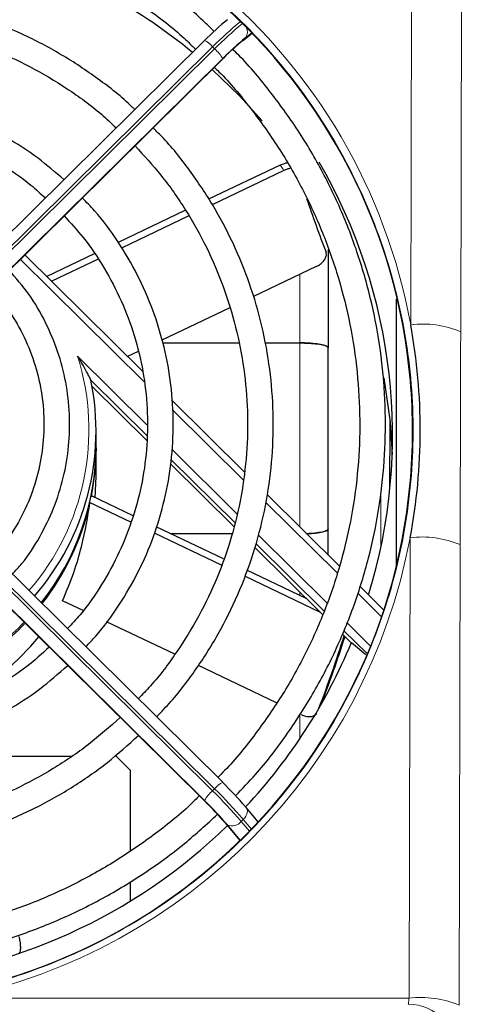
# Model space of a CAD drawing. Header units: millimetres. Extents: x 5 to 418, y 2 to 292.
# Tile 35 of 67: x 113 to 123, y 215 to 238. Entities that reach past the tile are written whole.
import ezdxf

# ---------------------------------------------------------------- set-up
doc = ezdxf.new("R2010")
doc.units = ezdxf.units.MM

msp = doc.modelspace()

# ---------------------------------------------------------------- linework, layer by layer
at = {"color": 7, "linetype": 'Continuous', "lineweight": 18}
for p, q in [((122.1605, 230.5429), (122.1981, 245.6106)), ((123.3646, 245.4482), (123.327, 230.3805)), ((118.2627, 237.1899), (118.4606, 237.3469)), ((118.4534, 237.3543), (118.3098, 237.2404)), ((117.5408, 237.0263), (110.5914, 230.1445)), ((110.6385, 230.0978), (117.5879, 236.9796)), ((117.5879, 236.9796), (117.5408, 237.0263)), ((110.8271, 229.8647), (117.796, 236.7658)), ((117.7765, 236.7557), (110.8271, 229.8739)), ((115.942, 229.21), (113.0549, 232.069)), ((119.5725, 230.1182), (119.5725, 231.7152)), ((119.5725, 225.8262), (119.5725, 230.1182)), ((114.3907, 229.8126), (116.0094, 228.2096)), ((118.2526, 226.9219), (116.6032, 228.5552)), ((116.5886, 227.6361), (118.1064, 226.1331)), ((110.5914, 226.5477), (117.5408, 219.6659)), ((117.5879, 219.7126), (110.6385, 226.5944)), ((121.4616, 225.3307), (121.4616, 226.6547)), ((117.3522, 219.4421), (110.4028, 226.3239)), ((120.4459, 224.75), (118.7833, 226.3964)), ((110.4028, 226.3146), (117.3718, 219.4135)), ((118.6035, 225.6407), (120.2125, 224.0475)), ((122.1214, 214.8279), (122.1481, 225.5731)), ((123.3146, 225.4107), (123.2878, 214.6655)), ((119.5725, 224.2301), (119.5725, 224.3086)), ((121.4804, 223.7255), (120.9242, 224.2763)), ((120.6719, 223.5925), (121.2254, 223.0444)), ((119.5725, 220.877), (119.5725, 221.4621)), ((117.5408, 219.6659), (117.5879, 219.7126)), ((118.2546, 218.9981), (118.2075, 218.9514)), ((118.4442, 218.773), (118.2546, 218.9981)), ((117.8384, 218.9133), (118.1801, 218.5077)), ((118.1862, 218.5136), (117.8856, 218.8705)), ((118.2075, 218.9514), (118.3979, 218.7254)), ((111.5878, 214.8279), (122.1214, 214.8279))]:
    msp.add_line(p, q, dxfattribs=at)
at = {"color": 7, "linetype": 'Continuous', "lineweight": 25}
for p, q in [((118.2399, 237.1677), (118.4628, 237.3446)), ((117.3532, 237.1786), (110.4037, 230.2968)), ((118.2627, 237.1899), (118.2399, 237.1677)), ((110.8262, 229.8619), (117.7951, 236.763)), ((117.796, 236.7658), (117.7951, 236.763)), ((119.1186, 234.2668), (117.4476, 233.4699)), ((119.2041, 234.1384), (117.5319, 233.3409)), ((116.9118, 233.2144), (115.3395, 232.4645)), ((116.9864, 233.0808), (115.4169, 232.3324)), ((115.9146, 229.4485), (113.1616, 232.1747)), ((114.7811, 232.1983), (113.672, 231.6693)), ((114.8686, 232.0709), (113.7872, 231.5552)), ((119.9595, 231.8997), (118.4914, 231.1996)), ((121.8225, 231.1415), (121.8225, 224.8912)), ((117.939, 230.9362), (116.3587, 230.1825)), ((116.3783, 230.1182), (118.1485, 230.1182)), ((118.7627, 230.1182), (119.5725, 230.1182)), ((115.8022, 229.9172), (115.5586, 229.801)), ((116.0074, 227.955), (114.7032, 229.2465)), ((114.7306, 229.1034), (116.0065, 227.8399)), ((118.2765, 227.1096), (116.5893, 228.7804)), ((121.6756, 226.7011), (121.6795, 228.2818)), ((114.8225, 227.7198), (114.8225, 228.0678)), ((114.8225, 227.0008), (114.8225, 227.6734)), ((116.5624, 227.2894), (118.0348, 225.8313)), ((118.0571, 225.9253), (116.575, 227.393)), ((114.8016, 226.5053), (114.8225, 227.0008)), ((117.7756, 219.865), (110.8262, 226.7468)), ((115.6884, 226.0824), (114.7139, 226.5471)), ((120.4987, 224.909), (118.8096, 226.5817)), ((114.6689, 226.3841), (114.6785, 226.3795)), ((115.6367, 225.9379), (114.6721, 226.3979)), ((114.7095, 226.5259), (114.7009, 226.53)), ((110.4037, 226.3119), (117.3727, 219.4107)), ((117.7463, 224.9319), (116.1833, 225.6773)), ((117.7973, 225.0767), (116.2275, 225.8253)), ((117.9945, 225.6612), (116.5716, 225.6612)), ((120.2391, 225.166), (120.2391, 225.777)), ((120.1423, 223.8604), (118.5523, 225.4349)), ((118.5292, 225.3418), (120.1067, 223.7796)), ((119.7255, 224.1572), (118.3415, 224.8172)), ((120.0549, 223.831), (118.2894, 224.6729)), ((121.5337, 223.8841), (120.974, 224.4384)), ((114.519, 223.872), (114.0408, 224.1001)), ((116.6587, 222.8516), (115.0661, 223.6111)), ((121.1501, 222.8624), (120.5971, 223.41)), ((120.5632, 223.3275), (120.7794, 223.1135)), ((120.7794, 223.1298), (121.1117, 222.8457)), ((119.0337, 221.719), (117.209, 222.5892)), ((112.0536, 220.473), (114.2429, 220.473)), ((115.6225, 220.1397), (115.2891, 220.473)), ((115.6225, 218.2678), (115.6225, 220.1397)), ((117.7765, 219.8622), (117.7756, 219.865)), ((117.3727, 219.4107), (117.3718, 219.4135)), ((118.3098, 219.2906), (118.3252, 219.2757)), ((118.6057, 218.9428), (118.3252, 219.2757)), ((117.8231, 218.9282), (118.1786, 218.5062)), ((117.8231, 218.9282), (117.8384, 218.9133)), ((115.6225, 217.0932), (115.6225, 217.5518))]:
    msp.add_line(p, q, dxfattribs=at)
at = {"color": 7, "linetype": 'Continuous', "lineweight": 25, "flags": 128}
for points in [[(117.5305, 236.5011), (118.1707, 235.8808), (118.698, 235.2985)], [(121.5378, 229.3034), (121.6807, 228.2698), (121.7309, 227.5111)], [(114.8225, 227.6734), (114.8007, 227.1672), (114.7095, 226.5259)]]:
    msp.add_lwpolyline(points, dxfattribs=at)
at = {"color": 7, "linetype": 'Continuous', "lineweight": 18, "flags": 128}
msp.add_lwpolyline([(118.3252, 219.2757), (118.3322, 219.2664), (118.3465, 219.2359), (118.3521, 219.2004), (118.3489, 219.1611), (118.3369, 219.1197), (118.3166, 219.0776), (118.2888, 219.0366), (118.2546, 218.9981)], dxfattribs=at)
at = {"color": 7, "linetype": 'Continuous', "lineweight": 25}
for centre, radius, start, end in [((108.8517, 226.8898), 12.95, 50.60936, 71.0833), ((122.363, 232.1977), 7.0633, 129.33861, 135.18689), ((122.7873, 231.7775), 7.0633, 129.33861, 135.18689), ((122.1805, 232.4099), 6.1804, 129.33861, 135.18689), ((109.0538, 227.9685), 12.6849, 342.89198, 30.13439), ((153.5434, 245.0019), 35.7167, 198.80216, 200.93985), ((108.9202, 228.0687), 5.9018, 319.18461, 11.51195), ((108.9156, 227.7236), 5.9069, 321.60071, 359.96375), ((108.9041, 227.6834), 5.9197, 321.94358, 347.27582), ((108.8508, 227.7284), 5.9897, 299.95554, 316.10464), ((108.8503, 227.7756), 5.9906, 301.24938, 315.78701), ((108.8541, 227.051), 5.984, 298.88883, 320.69993), ((108.969, 228.0074), 12.778, 316.97961, 337.55965), ((95.0931, 231.2052), 26.7164, 338.91258, 342.75119), ((92.907, 232.1387), 29.1084, 338.95529, 342.24541), ((111.4153, 213.3925), 9.0732, 40.54611, 45.48454), ((110.991, 212.9724), 9.0732, 40.54611, 45.48454), ((111.8057, 213.7525), 7.939, 40.54611, 45.48454), ((108.8363, 228.1535), 12.9755, 274.46658, 314.21875)]:
    msp.add_arc(centre, radius, start, end, dxfattribs=at)
at = {"color": 7, "linetype": 'Continuous', "lineweight": 18}
for centre, radius, start, end in [((123.9041, 230.6985), 8.974, 129.54273, 135.16044), ((123.9503, 230.6528), 8.9726, 129.54077, 135.16069), ((118.1192, 237.375), 0.2333, 324.77008, 28.40442), ((117.0956, 236.6698), 0.5703, 38.68754, 63.15667), ((116.9593, 236.2587), 0.9565, 31.31036, 48.91102), ((122.4341, 228.237), 2.3221, 67.38527, 96.76599), ((108.9197, 228.0909), 5.7355, 319.14324, 17.46824), ((122.4217, 223.2672), 2.3221, 67.38527, 96.76599), ((118.1695, 218.945), 0.9565, 131.08898, 148.68964), ((109.5893, 211.5788), 11.3415, 40.54611, 45.48454), ((118.0331, 219.3561), 0.5703, 116.84333, 141.31246), ((109.6364, 211.6255), 11.3415, 40.54611, 45.48454), ((117.9952, 219.1153), 0.2682, 245.88385, 322.34268), ((122.3949, 212.522), 2.3221, 67.38527, 96.76599), ((122.0979, 213.5175), 1.1669, 0.02122, 89.97884)]:
    msp.add_arc(centre, radius, start, end, dxfattribs=at)
at = {"color": 7, "linetype": 'Continuous', "lineweight": 25}
for centre, major_axis, ratio, start_param, end_param in [((108.8391, 228.0685), (0, 13.3665), 0.9999969, 4.7998964, 10.9030624), ((108.8391, 228.0912), (0, 13.5452), 0.9999969, 4.5253975, 4.8943935), ((108.8391, 228.0685), (0, 13.3665), 0.9999969, 4.6198771, 4.7998964), ((108.8225, 227.7381), (5.9043, -1.1252), 0.9483382, 6.2676281, 6.2714307)]:
    msp.add_ellipse(centre, major_axis=major_axis, ratio=ratio, start_param=start_param, end_param=end_param, dxfattribs=at)
at = {"color": 7, "linetype": 'Continuous', "lineweight": 18}
for centre, major_axis, ratio, start_param, end_param in [((108.8391, 228.0912), (0, 13.5452), 0.9999969, 4.8943935, 7.6311291), ((108.78, 227.8213), (12.0547, 2.2973), 0.9483382, 0.3742032, 0.3873525), ((108.8391, 228.0912), (0, 13.5452), 0.9999969, 3.3459392, 4.5253975), ((122.0979, 214.8511), (0, 0.1667), 0.1419355, 3.159395, 4.5727626)]:
    msp.add_ellipse(centre, major_axis=major_axis, ratio=ratio, start_param=start_param, end_param=end_param, dxfattribs=at)
for points, knots in [([(111.5541, 214.9679), (111.6627, 214.9913), (112.2061, 215.1083), (113.4602, 215.4703), (115.2428, 216.2526), (117.1234, 217.4821), (118.7655, 219.0097), (120.1395, 220.7878), (121.1935, 222.7781), (121.9104, 224.9262), (122.2492, 227.1705), (122.2123, 229.4497), (121.7819, 231.6927), (120.9833, 233.837), (119.8247, 235.8121), (118.3561, 237.5646), (116.6079, 239.0355), (114.6485, 240.192), (112.5237, 240.9924), (110.3074, 241.4306), (108.0541, 241.4836), (105.8304, 241.1692), (103.6958, 240.4828), (101.7024, 239.4591), (99.9122, 238.1124), (98.3596, 236.4882), (97.1098, 234.6204), (96.2522, 232.7723), (95.9266, 231.5374), (95.7916, 231.0252)], [0, 0, 0, 0, 0.0057927, 0.0289909, 0.0679712, 0.1069529, 0.1459199, 0.1848886, 0.2242933, 0.2636993, 0.3034589, 0.3432187, 0.3831638, 0.4231078, 0.4629823, 0.5028549, 0.5424314, 0.582006, 0.6211917, 0.6603764, 0.699254, 0.7381318, 0.7769165, 0.8157024, 0.8546452, 0.8935897, 0.9328725, 0.9721568, 1, 1, 1, 1]), ([(123.327, 230.3805), (123.3248, 229.5683), (123.3206, 228.0582), (123.317, 226.3972), (123.315, 225.554), (123.3146, 225.4107)], [0, 0, 0, 0, 0.4913442, 0.913556, 1, 1, 1, 1])]:
    msp.add_open_spline(points, degree=3, knots=knots, dxfattribs=at)
at = {"color": 7, "linetype": 'Continuous', "lineweight": 25}
for points, knots in [([(117.5756, 237.3881), (117.4916, 237.4712), (117.1342, 237.8245), (116.4306, 238.3707), (115.4728, 239.0175), (114.4547, 239.5697), (113.3916, 240.0297), (112.2902, 240.3917), (111.1604, 240.6533), (110.0112, 240.8122), (108.8522, 240.8671), (107.6929, 240.8175), (106.5429, 240.6639), (105.4118, 240.4075), (104.3087, 240.0505), (103.2433, 239.5955), (102.2227, 239.0478), (101.2614, 238.4057), (100.5408, 237.8497), (100.1683, 237.484), (100.0702, 237.3877)], [0, 0, 0, 0, 0.018429, 0.0784289, 0.1384307, 0.1984343, 0.2584396, 0.3184465, 0.3784548, 0.4384642, 0.4984745, 0.5584854, 0.6184965, 0.6785075, 0.7385181, 0.7985279, 0.8585367, 0.9185442, 0.9785502, 1, 1, 1, 1]), ([(100.4972, 236.9752), (100.7465, 237.1993), (101.2749, 237.6745), (102.1652, 238.3022), (103.1396, 238.873), (104.1651, 239.3495), (105.2304, 239.7302), (106.3269, 240.011), (107.445, 240.1896), (108.575, 240.2646), (109.7072, 240.2352), (110.8317, 240.1017), (111.9388, 239.8653), (113.0189, 239.528), (114.0624, 239.0925), (115.0618, 238.5642), (116.002, 237.9409), (116.6987, 237.4068), (117.0548, 237.0573), (117.1431, 236.9706)], [0, 0, 0, 0, 0.0550184, 0.1166692, 0.1783178, 0.2399645, 0.3016094, 0.3632527, 0.4248947, 0.4865358, 0.5481762, 0.6098164, 0.6714565, 0.733097, 0.7947382, 0.8563805, 0.9180241, 0.9796694, 1, 1, 1, 1]), ([(115.7241, 235.5654), (115.7052, 235.5845), (115.4454, 235.8473), (114.8765, 236.2833), (114.0222, 236.8587), (113.1058, 237.3363), (112.1471, 237.7214), (111.1533, 238.0072), (110.1353, 238.1915), (109.1037, 238.272), (108.0691, 238.2482), (107.0423, 238.1201), (106.034, 237.8891), (105.0549, 237.5575), (104.1141, 237.1296), (103.2253, 236.606), (102.4899, 236.083), (102.0829, 235.7043), (101.927, 235.5593)], [0, 0, 0, 0, 0.0053325, 0.0733534, 0.1413773, 0.2094041, 0.2774336, 0.3454656, 0.4134998, 0.4815356, 0.5495726, 0.6176103, 0.6856478, 0.7536847, 0.8217204, 0.8897544, 0.9577863, 1, 1, 1, 1]), ([(102.3522, 235.1383), (102.5346, 235.3035), (102.9637, 235.692), (103.7181, 236.2097), (104.5914, 236.6981), (105.5138, 237.0903), (106.4722, 237.3852), (107.4566, 237.5787), (108.456, 237.6689), (109.4595, 237.6548), (110.456, 237.5366), (111.4344, 237.3155), (112.3837, 236.9937), (113.2948, 236.5763), (114.1525, 236.0623), (114.8226, 235.5807), (115.1772, 235.244), (115.2907, 235.1362)], [0, 0, 0, 0, 0.05207505, 0.12245527, 0.19283204, 0.26320557, 0.33357621, 0.40394443, 0.47431078, 0.54467587, 0.61504035, 0.68540471, 0.75576964, 0.82613583, 0.89650393, 0.9668745, 1, 1, 1, 1]), ([(118.0768, 219.5522), (118.2335, 219.7141), (118.6574, 220.1523), (119.2609, 220.9438), (119.8877, 221.9102), (120.4196, 222.9319), (120.8567, 223.9964), (121.1941, 225.096), (121.4295, 226.2214), (121.5607, 227.3633), (121.5867, 228.5122), (121.5073, 229.6587), (121.3231, 230.7934), (121.0357, 231.9068), (120.6475, 232.9898), (120.1613, 234.033), (119.5832, 235.03), (118.9094, 235.964), (118.3804, 236.6115), (118.0558, 236.9228), (118.0087, 236.9679)], [0, 0, 0, 0, 0.03496145, 0.09465114, 0.15433896, 0.21402495, 0.27370922, 0.33339191, 0.39307324, 0.45275349, 0.51243296, 0.57211199, 0.63179085, 0.69146987, 0.7511494, 0.81082978, 0.87051131, 0.93019423, 0.98987876, 1, 1, 1, 1]), ([(117.5801, 236.5501), (117.6158, 236.5161), (117.9231, 236.2232), (118.4302, 235.6021), (119.088, 234.691), (119.6495, 233.7166), (120.1192, 232.6965), (120.4905, 231.637), (120.7608, 230.5481), (120.9277, 229.439), (120.9896, 228.3193), (120.9462, 227.1987), (120.7976, 226.087), (120.5453, 224.9938), (120.1915, 223.9284), (119.7387, 222.9007), (119.193, 221.9174), (118.5509, 220.9951), (118.0361, 220.347), (117.7144, 220.0316), (117.6606, 219.9789)], [0, 0, 0, 0, 0.008042, 0.0692621, 0.1304843, 0.1917086, 0.252935, 0.3141635, 0.3753937, 0.4366254, 0.4978582, 0.5590918, 0.6203257, 0.6815594, 0.7427925, 0.8040246, 0.8652553, 0.9264844, 0.9877116, 1, 1, 1, 1]), ([(114.0712, 233.9286), (113.8738, 234.0998), (113.4488, 234.4683), (112.7173, 234.9338), (111.9063, 235.3377), (111.0518, 235.6436), (110.1677, 235.8498), (109.2652, 235.9528), (108.3568, 235.9515), (107.4546, 235.8459), (106.5711, 235.6371), (105.7173, 235.3287), (104.9075, 234.9222), (104.1836, 234.459), (103.7655, 234.0945), (103.5745, 233.9279)], [0, 0, 0, 0, 0.0682498, 0.1469204, 0.225596, 0.3042763, 0.3829608, 0.4616487, 0.5403391, 0.6190309, 0.6977229, 0.7764138, 0.8551027, 0.9337885, 1, 1, 1, 1]), ([(104.0053, 233.5012), (104.1381, 233.6212), (104.4853, 233.935), (105.1222, 234.3517), (105.8947, 234.7518), (106.713, 235.0531), (107.5613, 235.2554), (108.4283, 235.3546), (109.3009, 235.3495), (110.1666, 235.2403), (111.0123, 235.0283), (111.827, 234.7177), (112.5942, 234.3083), (113.2042, 233.9014), (113.5279, 233.6032), (113.6391, 233.5007)], [0, 0, 0, 0, 0.0509735, 0.1333497, 0.2157197, 0.2980839, 0.3804432, 0.4627986, 0.5451513, 0.6275027, 0.7098538, 0.7922059, 0.8745606, 0.956919, 1, 1, 1, 1]), ([(116.2324, 221.3931), (116.3466, 221.5107), (116.6995, 221.8743), (117.2062, 222.558), (117.7483, 223.4302), (118.1933, 224.356), (118.5421, 225.3209), (118.7896, 226.3162), (118.9336, 227.3312), (118.9725, 228.3554), (118.9059, 229.3783), (118.7346, 230.389), (118.4603, 231.3774), (118.0856, 232.3325), (117.616, 233.2464), (117.0497, 234.1029), (116.5585, 234.7359), (116.2328, 235.0559), (116.1517, 235.1356)], [0, 0, 0, 0, 0.032279, 0.099812, 0.1673421, 0.2348693, 0.3023937, 0.3699158, 0.4374359, 0.5049545, 0.5724723, 0.6399897, 0.7075074, 0.7750258, 0.8425457, 0.9100676, 0.9775918, 1, 1, 1, 1]), ([(115.7309, 234.7189), (115.9376, 234.4934), (116.3689, 234.0229), (116.9239, 233.2256), (117.4112, 232.3576), (117.8019, 231.4422), (118.0939, 230.4917), (118.2834, 229.5159), (118.3684, 228.5259), (118.348, 227.5324), (118.2224, 226.5466), (117.9931, 225.5791), (117.6621, 224.6412), (117.2348, 223.7416), (116.7099, 222.8958), (116.2314, 222.2495), (115.9025, 221.9136), (115.8062, 221.8152)], [0, 0, 0, 0, 0.06419932, 0.13394938, 0.20370303, 0.27346017, 0.34322055, 0.41298376, 0.48274922, 0.55251628, 0.62228411, 0.69205172, 0.76181832, 0.8315832, 0.90134572, 0.97110538, 1, 1, 1, 1]), ([(119.1186, 234.2668), (119.1531, 234.2823), (119.2094, 234.3076), (119.259, 234.3194), (119.2782, 234.324)], [0, 0, 0, 0, 0.613179, 1, 1, 1, 1]), ([(119.3537, 234.1936), (119.3295, 234.1869), (119.2816, 234.1737), (119.2297, 234.1501), (119.2041, 234.1384)], [0, 0, 0, 0, 0.5057234, 1, 1, 1, 1]), ([(114.5817, 223.0278), (114.6605, 223.109), (114.9491, 223.4057), (115.3651, 223.9896), (115.8207, 224.7668), (116.1768, 225.5952), (116.4349, 226.4578), (116.5898, 227.3445), (116.64, 228.243), (116.5847, 229.1411), (116.4246, 230.0268), (116.1616, 230.8879), (115.8007, 231.714), (115.3413, 232.489), (114.9057, 233.0894), (114.5973, 233.4018), (114.5002, 233.5002)], [0, 0, 0, 0, 0.0293098, 0.1072336, 0.1851523, 0.2630662, 0.3409755, 0.4188809, 0.4967836, 0.5746844, 0.6525844, 0.7304846, 0.8083864, 0.8862908, 0.9641987, 1, 1, 1, 1]), ([(114.0765, 233.0806), (114.2285, 232.916), (114.5766, 232.5392), (115.0239, 231.8722), (115.4258, 231.1063), (115.7288, 230.2959), (115.9315, 229.4557), (116.03, 228.5973), (116.0232, 227.7334), (115.9112, 226.8765), (115.6952, 226.0395), (115.3798, 225.2335), (114.9644, 224.4748), (114.5545, 223.8748), (114.2553, 223.5578), (114.1544, 223.4509)], [0, 0, 0, 0, 0.063126, 0.1445119, 0.2259043, 0.3073029, 0.3887073, 0.4701163, 0.5515288, 0.6329432, 0.7143572, 0.7957694, 0.8771782, 0.9585824, 1, 1, 1, 1]), ([(120.2391, 232.301), (120.2391, 232.1825), (120.2391, 231.4578), (120.2391, 230.6653), (120.2391, 230.0024)], [0, 0, 0, 0, 0.1635731, 1, 1, 1, 1]), ([(119.9595, 231.8997), (119.9917, 231.9176), (120.0562, 231.9532), (120.132, 232.0276), (120.1817, 232.1074), (120.1997, 232.1808), (120.1899, 232.2202), (120.1856, 232.2372)], [0, 0, 0, 0, 0.2064713, 0.4128563, 0.6217178, 0.8364078, 1, 1, 1, 1]), ([(112.8696, 224.7232), (112.9449, 224.8043), (113.1903, 225.0685), (113.5191, 225.5861), (113.8482, 226.2584), (114.0743, 226.9732), (114.1989, 227.7112), (114.2181, 228.4595), (114.1316, 229.2029), (113.9418, 229.9274), (113.6502, 230.6171), (113.2746, 231.258), (112.9551, 231.6313), (112.7981, 231.8146)], [0, 0, 0, 0, 0.0425254, 0.1386314, 0.2347265, 0.3308114, 0.4268875, 0.5229571, 0.619023, 0.7150875, 0.8111535, 0.9072241, 1, 1, 1, 1]), ([(112.3651, 231.3858), (112.4777, 231.261), (112.7481, 230.9613), (113.0795, 230.4126), (113.3627, 229.767), (113.5432, 229.0848), (113.6206, 228.3843), (113.5923, 227.6798), (113.4584, 226.9879), (113.225, 226.3207), (112.8853, 225.704), (112.6212, 225.3064), (112.4528, 225.1389), (112.4513, 225.1374)], [0, 0, 0, 0, 0.073411, 0.1762262, 0.2790571, 0.3819027, 0.4847608, 0.5876278, 0.6904988, 0.7933679, 0.8962304, 0.9990825, 1, 1, 1, 1]), ([(119.5725, 230.1182), (119.6474, 230.1169), (119.7973, 230.1143), (119.9971, 230.0944), (120.1479, 230.065), (120.2278, 230.0324), (120.2359, 230.0109), (120.2391, 230.0024)], [0, 0, 0, 0, 0.2146939, 0.4293877, 0.6440816, 0.8587754, 1, 1, 1, 1]), ([(120.2391, 230.0024), (120.2318, 230.0154), (120.217, 230.0414), (120.1021, 230.0761), (119.9329, 230.1023), (119.7455, 230.1162), (119.6216, 230.1176), (119.5725, 230.1182)], [0, 0, 0, 0, 0.2146939, 0.4293877, 0.6440816, 0.8587754, 1, 1, 1, 1]), ([(114.7032, 229.2465), (114.7029, 229.2481), (114.702, 229.2516), (114.6944, 229.269), (114.671, 229.3174), (114.5834, 229.4852), (114.484, 229.6587), (114.4027, 229.793), (114.3911, 229.8119), (114.3907, 229.8126)], [0, 0, 0, 0, 0.0278674, 0.0623947, 0.1229862, 0.3040573, 0.9014966, 0.9967873, 1, 1, 1, 1]), ([(114.0408, 224.1001), (114.1331, 224.3227), (114.3177, 224.768), (114.5536, 225.5944), (114.6282, 226.0637), (114.6785, 226.3795)], [0, 0, 0, 0, 0.2463592, 0.4927772, 1, 1, 1, 1]), ([(119.7343, 225.666), (119.7541, 225.6664), (119.848, 225.6687), (119.9964, 225.6854), (120.1481, 225.7142), (120.2277, 225.7469), (120.2359, 225.7684), (120.2391, 225.777)], [0, 0, 0, 0, 0.0679431, 0.322757, 0.5775708, 0.8323847, 1, 1, 1, 1]), ([(120.2391, 225.777), (120.2318, 225.7639), (120.2171, 225.7379), (120.1018, 225.7034), (119.9384, 225.6769), (119.801, 225.669), (119.7351, 225.6652)], [0, 0, 0, 0, 0.2550172, 0.5100344, 0.7650516, 1, 1, 1, 1]), ([(113.7302, 223.0178), (113.5604, 222.8648), (113.1759, 222.5182), (112.4977, 222.0743), (111.7229, 221.6782), (110.9035, 221.3798), (110.0544, 221.182), (109.3552, 221.102), (108.9437, 221.0957), (108.8225, 221.0938)], [0, 0, 0, 0, 0.127303, 0.2884054, 0.4494956, 0.6105746, 0.771644, 0.9327059, 1, 1, 1, 1]), ([(108.8225, 220.4938), (108.9842, 220.4968), (109.448, 220.5055), (110.2102, 220.6003), (111.0931, 220.8101), (111.946, 221.1211), (112.7551, 221.5292), (113.5045, 222.0136), (113.9461, 222.4017), (114.1613, 222.5908)], [0, 0, 0, 0, 0.0825332, 0.2366491, 0.390827, 0.5450029, 0.6991747, 0.8533404, 1, 1, 1, 1]), ([(115.3862, 221.3779), (115.143, 221.162), (114.6511, 220.725), (113.8271, 220.1693), (112.947, 219.6925), (112.0199, 219.3115), (111.0579, 219.0283), (110.0884, 218.8507), (109.3391, 218.7882), (108.9226, 218.7842), (108.8225, 218.7832)], [0, 0, 0, 0, 0.1352868, 0.2737145, 0.4121355, 0.5505501, 0.6889592, 0.8273636, 0.9585174, 1, 1, 1, 1]), ([(119.609, 221.4447), (119.6428, 221.431), (119.7104, 221.4037), (119.8112, 221.3938), (119.8968, 221.4092), (119.9518, 221.4407), (119.9678, 221.4697), (119.9729, 221.479)], [0, 0, 0, 0, 0.22031521, 0.44053826, 0.66340385, 0.89248881, 1, 1, 1, 1]), ([(108.8225, 218.1832), (109.0061, 218.1862), (109.534, 218.1948), (110.403, 218.2893), (111.4156, 218.4992), (112.4013, 218.8116), (113.3502, 219.221), (114.2504, 219.7258), (115.0811, 220.2991), (115.5736, 220.7429), (115.8112, 220.957)], [0, 0, 0, 0, 0.0714306, 0.2053555, 0.3393219, 0.4732873, 0.6072506, 0.7412107, 0.8751667, 1, 1, 1, 1]), ([(117.2306, 219.5515), (117.1618, 219.482), (116.8292, 219.1457), (116.1604, 218.6181), (115.2309, 217.9792), (114.2401, 217.4349), (113.2039, 216.9827), (112.1293, 216.6277), (111.0262, 216.3751), (109.9205, 216.22), (109.183, 216.2012), (108.8225, 216.192)], [0, 0, 0, 0, 0.0317163, 0.1534352, 0.27515, 0.3968606, 0.5185675, 0.6402709, 0.7619714, 0.8836695, 1, 1, 1, 1]), ([(108.8225, 215.592), (109.0279, 215.595), (109.6195, 215.6035), (110.5945, 215.6979), (111.735, 215.9078), (112.8516, 216.2208), (113.9348, 216.6328), (114.9763, 217.14), (115.9651, 217.7406), (116.8673, 218.3958), (117.4025, 218.888), (117.6545, 219.1198)], [0, 0, 0, 0, 0.0631472, 0.1818685, 0.3006191, 0.4193691, 0.5381179, 0.656865, 0.7756097, 0.8943516, 1, 1, 1, 1]), ([(113.0235, 216.2648), (113.0311, 216.228), (113.0464, 216.1543), (113.0574, 216.0477), (113.0572, 215.9601), (113.0471, 215.9066), (113.0358, 215.8911), (113.0316, 215.8854)], [0, 0, 0, 0, 0.2190511, 0.4381617, 0.6559699, 0.8732227, 1, 1, 1, 1])]:
    msp.add_open_spline(points, degree=3, knots=knots, dxfattribs=at)
msp.add_open_spline([(120.2391, 225.777), (120.2391, 226.4812), (120.2391, 227.8897), (120.2391, 229.2981), (120.2391, 230.0024)], degree=3, dxfattribs=at)

doc.saveas('drawing.dxf')
